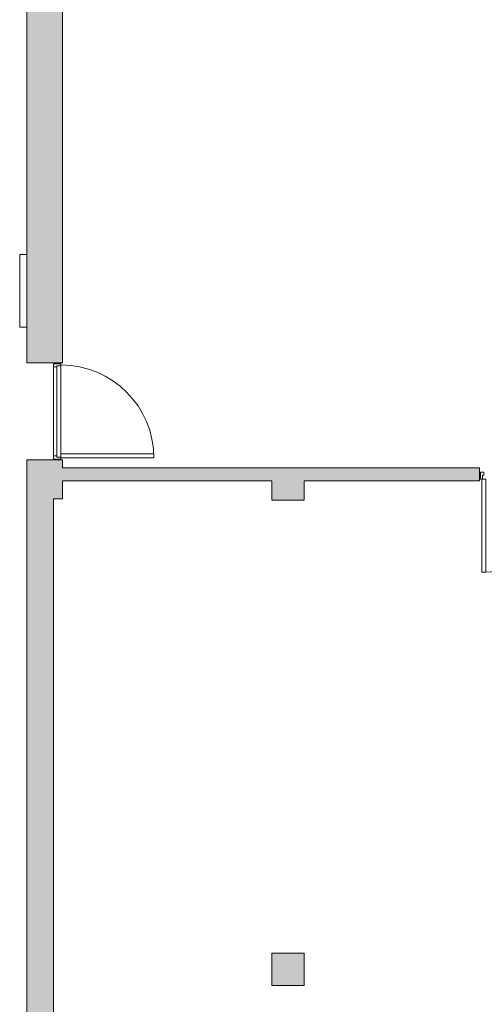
# Model space of a CAD drawing. Header units: millimetres. Extents: x -113904 to 3141, y -34200 to 59129.
# Tile 63 of 72: x -27710 to -21962, y 35955 to 48135. Entities that reach past the tile are written whole.
import ezdxf

# ---------------------------------------------------------------- set-up
doc = ezdxf.new("R2010")
doc.units = ezdxf.units.MM
for name, color, linetype, lineweight, true_color in [('Cut Pattern-1', 7, 'Continuous', 9, 0xd4d4d4), ('Cut Pattern-2', 7, 'Continuous', 5, 0xd4d4d4), ('Doors-1', 7, 'Continuous', 9, 0xaaaaaa), ('Plan Swing-1', 7, 'Continuous', 9, 0xaaaaaa), ('Specialty Equipment-1', 7, 'Continuous', 9, 0xaaaaaa), ('Structural Framing-1', 7, 'Continuous', 9, 0xaaaaaa), ('Structural Framing-4', 7, 'Continuous', 5, 0xd4d4d4), ('Walls-1', 7, 'Continuous', 9, 0xaaaaaa)]:
    doc.layers.add(name, color=color, linetype=linetype, lineweight=lineweight, true_color=true_color)

# ---------------------------------------------------------------- blocks, each defined once
blk = doc.blocks.new('SMA_D01_ 1-poolne - SU-00 - 1200x2100_ EI60 kaldpinnaga lävepakk-16130795-SKEEM 2_ Korrus_Kunstikonkurss pildid')
at = {"layer": 'Doors-1'}
for p, q in [((575, 1350), (525, 1350)), ((525, 1350), (525, 200)), ((575, 200), (575, 1350)), ((-565, 200), (-590, 200)), ((-590, 200), (-590, 110)), ((525, 200), (-565, 200)), ((-565, 150), (-565, 200)), ((-550, 150), (-565, 150)), ((-550, 150), (550, 150)), ((-550, 110), (-550, 150)), ((525, 200), (575, 200)), ((565, 150), (550, 150)), ((550, 150), (550, 110)), ((565, 200), (565, 150)), ((590, 200), (575, 200)), ((590, 110), (590, 200)), ((-590, 110), (-550, 110)), ((550, 110), (-550, 110)), ((550, 110), (590, 110))]:
    blk.add_line(p, q, dxfattribs=at)
at = {"layer": 'Plan Swing-1'}
blk.add_arc((575, 200), 1150, 90, 180, dxfattribs=at)
blk = doc.blocks.new('Voolikukapp MK_ süvendita - ol_ olev VK - 900x1020-13202131-SKEEM 2_ Korrus_Kunstikonkurss pildid')
at = {"layer": 'Specialty Equipment-1'}
for p, q in [((-325, 220), (-325, 310)), ((575, 310), (-325, 310)), ((575, 220), (575, 310)), ((-325, 220), (575, 220))]:
    blk.add_line(p, q, dxfattribs=at)
blk = doc.blocks.new('SMA_D01_ 1-poolne - SU-00 - 1200x2100_ EI60-12731834-SKEEM 2_ Korrus_Kunstikonkurss pildid')
at = {"layer": 'Doors-1'}
for p, q in [((575, 1210), (525, 1210)), ((525, 1210), (525, 60)), ((575, 60), (575, 1210)), ((-565, 60), (-590, 60)), ((-590, 60), (-590, -30)), ((-565, 10), (-565, 60)), ((-550, 10), (-565, 10)), ((-550, -30), (-550, 10)), ((525, 60), (575, 60)), ((565, 10), (550, 10)), ((550, 10), (550, -30)), ((565, 60), (565, 10)), ((590, 60), (575, 60)), ((590, -30), (590, 60)), ((-590, -30), (-550, -30)), ((550, -30), (590, -30))]:
    blk.add_line(p, q, dxfattribs=at)
at = {"layer": 'Plan Swing-1'}
blk.add_arc((575, 60), 1150, 90, 180, dxfattribs=at)

msp = doc.modelspace()

# ---------------------------------------------------------------- hatches: boundary and pattern name
at = {"layer": 'Cut Pattern-1'}
h = msp.add_hatch(color=256, dxfattribs=at)
h.paths.add_polyline_path([(-27620, 42210), (-27180, 42210), (-27180, 42690), (-27620, 42690), (-27620, 42351)])
h.paths.add_polyline_path([(-27620, 43890), (-27180, 43890), (-27180, 48230), (-27620, 48230), (-27620, 44330)])
h = msp.add_hatch(color=256, dxfattribs=at)
h.paths.add_polyline_path([(-6590, 42430), (-6590, 42590), (-16010, 42590), (-16010, 42430), (-7632, 42430)])
h.paths.add_polyline_path([(-5615, 42430), (-2995, 42440), (-2995, 42590), (-6190, 42590), (-6190, 42430), (-5951, 42430)])
h.paths.add_polyline_path([(-1590, 42430), (-1590, 42590), (-1720, 42590), (-1720, 42430), (-1645, 42430)])
h.paths.add_polyline_path([(-16860, 42430), (-16860, 42590), (-20820, 42590), (-20820, 42430), (-18389, 42430)])
h.paths.add_polyline_path([(-27180, 42430), (-22020, 42430), (-22020, 42590), (-27180, 42590)])
msp.add_hatch(color=256, dxfattribs=at).paths.add_polyline_path([(-27290, 30230), (-27290, 42210), (-27620, 42210), (-27620, 30230), (-27490, 30230)])
at = {"layer": 'Cut Pattern-2'}
msp.add_hatch(color=256, dxfattribs=at).paths.add_polyline_path([(-24190, 42190), (-24190, 42430), (-24590, 42430), (-24590, 42190)])
at = {"layer": 'Structural Framing-4'}
msp.add_hatch(color=256, dxfattribs=at).paths.add_polyline_path([(-24190, 36190), (-24190, 36590), (-24590, 36590), (-24590, 36190)])

# ---------------------------------------------------------------- linework, layer by layer
at = {"layer": 'Structural Framing-1'}
for p, q in [((-24190, 36590), (-24590, 36590)), ((-24590, 36590), (-24590, 36190)), ((-24190, 36190), (-24190, 36590)), ((-24590, 36190), (-24190, 36190))]:
    msp.add_line(p, q, dxfattribs=at)
at = {"layer": 'Walls-1'}
for p, q in [((-27180, 43890), (-27180, 54190)), ((-27620, 48230), (-27620, 45230)), ((-27620, 44330), (-27620, 43890)), ((-27620, 43890), (-27180, 43890)), ((-27620, 42690), (-27620, 30230)), ((-27180, 42690), (-27620, 42690)), ((-27180, 42590), (-27180, 42690)), ((-22020, 42590), (-27180, 42590)), ((-22020, 42430), (-22020, 42590)), ((-27180, 42430), (-24590, 42430)), ((-27180, 42210), (-27180, 42430)), ((-24590, 42430), (-24590, 42190)), ((-24190, 42430), (-22020, 42430)), ((-24190, 42190), (-24190, 42430)), ((-27290, 25915), (-27290, 42210)), ((-27290, 42210), (-27180, 42210)), ((-24590, 42190), (-24190, 42190))]:
    msp.add_line(p, q, dxfattribs=at)

# ---------------------------------------------------------------- block references
at = {"layer": 'Doors-1'}
for name, p, rotation in [('SMA_D01_ 1-poolne - SU-00 - 1200x2100_ EI60 kaldpinnaga lävepakk-16130795-SKEEM 2_ Korrus_Kunstikonkurss pildid', (-27400, 43290), 269.9999999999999), ('SMA_D01_ 1-poolne - SU-00 - 1200x2100_ EI60-12731834-SKEEM 2_ Korrus_Kunstikonkurss pildid', (-21420, 42510), 180)]:
    msp.add_blockref(name, p, dxfattribs=dict(at, rotation=rotation))
at = {"layer": 'Specialty Equipment-1', "rotation": 89.9999999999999}
msp.add_blockref('Voolikukapp MK_ süvendita - ol_ olev VK - 900x1020-13202131-SKEEM 2_ Korrus_Kunstikonkurss pildid', (-27400, 44655), dxfattribs=at)

doc.saveas('drawing.dxf')
